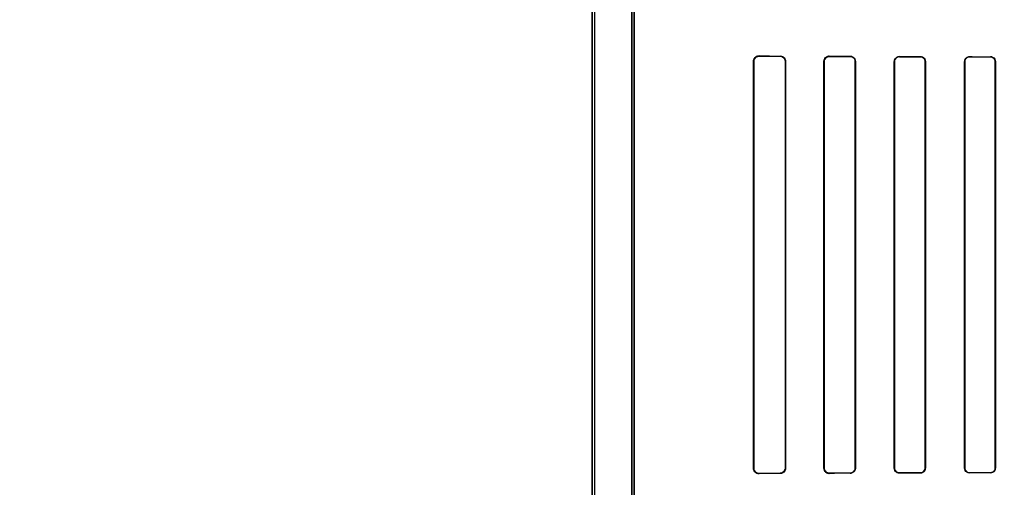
# Model space of a CAD drawing. Header units: millimetres. Extents: x 0 to 297, y 0 to 210.
# Tile 137 of 256: x 55.728 to 56.219, y 157.54 to 157.774. Entities that reach past the tile are written whole.
import ezdxf

# ---------------------------------------------------------------- set-up
doc = ezdxf.new("R2010")
doc.units = ezdxf.units.MM
doc.header["$LTSCALE"] = 16.335
doc.layers.get('0').update_dxf_attribs({"linetype": 'CONTINUOUS'})
for name, color, linetype in [('AXES_REF', 7, 'CONTINUOUS'), ('INTFCLR_1', 7, 'CONTINUOUS'), ('INTFCLR_72935', 7, 'CONTINUOUS')]:
    doc.layers.add(name, color=color, linetype=linetype)

msp = doc.modelspace()

# ---------------------------------------------------------------- linework, layer by layer
at = {"color": 7, "linetype": 'Continuous'}
for radius in [6.78708, 6.7865, 6.74304]:
    msp.add_circle((57.46373, 154.71146), radius, dxfattribs=at)
for radius, start, end in [(6.72, 278.277129, 261.722871), (6.874, 193.234383, 36.724612)]:
    msp.add_arc((57.46373, 154.71146), radius, start, end, dxfattribs=at)
at = {"layer": 'AXES_REF', "color": 9, "linetype": 'Continuous'}
for radius in [6.19116, 4.15]:
    msp.add_circle((57.46373, 154.71146), radius, dxfattribs=at)
at = {"layer": 'INTFCLR_1', "color": 6, "linetype": 'Continuous'}
for p, q in [((56.01345, 159.03045), (56.01345, 157.16145)), ((56.01468, 159.03047), (56.01468, 157.16145)), ((56.03321, 157.53414), (56.03321, 158.37777)), ((56.03445, 158.37777), (56.03445, 157.53414)), ((56.09398, 157.54995), (56.09398, 157.75295)), ((56.09411, 157.54995), (56.09411, 157.75295)), ((56.10989, 157.75295), (56.10989, 157.54995)), ((56.11001, 157.75295), (56.11001, 157.54995)), ((56.12914, 157.54995), (56.12914, 157.75295)), ((56.12925, 157.54995), (56.12925, 157.75295)), ((56.14477, 157.75295), (56.14477, 157.54995)), ((56.14487, 157.75295), (56.14487, 157.54995)), ((56.16426, 157.54995), (56.16426, 157.75295)), ((56.16435, 157.54995), (56.16435, 157.75295)), ((56.17968, 157.75295), (56.17968, 157.54995)), ((56.17977, 157.75295), (56.17977, 157.54995)), ((56.19935, 157.54995), (56.19935, 157.75295)), ((56.19944, 157.54995), (56.19944, 157.75295)), ((56.2146, 157.75295), (56.2146, 157.54995)), ((56.21469, 157.75295), (56.21469, 157.54995))]:
    msp.add_line(p, q, dxfattribs=at)
at = {"layer": 'INTFCLR_1', "color": 9, "linetype": 'Continuous'}
for p, q in [((56.09678, 157.75574), (56.09678, 157.75562)), ((56.10728, 157.75557), (56.10728, 157.75569)), ((56.13178, 157.75559), (56.13178, 157.75548)), ((56.14228, 157.75545), (56.14228, 157.75555)), ((56.16678, 157.75547), (56.16678, 157.75538)), ((56.17728, 157.75535), (56.17728, 157.75544)), ((56.20178, 157.75538), (56.20178, 157.7553)), ((56.21228, 157.75528), (56.21228, 157.75536)), ((56.09411, 157.75295), (56.09398, 157.75295)), ((56.11001, 157.75295), (56.10989, 157.75295)), ((56.12925, 157.75295), (56.12914, 157.75295)), ((56.14487, 157.75295), (56.14477, 157.75295)), ((56.16435, 157.75295), (56.16426, 157.75295)), ((56.17977, 157.75295), (56.17968, 157.75295)), ((56.19944, 157.75295), (56.19935, 157.75295)), ((56.21469, 157.75295), (56.2146, 157.75295)), ((56.09398, 157.54995), (56.09411, 157.54995)), ((56.10989, 157.54995), (56.11001, 157.54995)), ((56.12914, 157.54995), (56.12925, 157.54995)), ((56.14477, 157.54995), (56.14487, 157.54995)), ((56.16426, 157.54995), (56.16435, 157.54995)), ((56.17968, 157.54995), (56.17977, 157.54995)), ((56.19935, 157.54995), (56.19944, 157.54995)), ((56.2146, 157.54995), (56.21469, 157.54995)), ((56.09678, 157.54729), (56.09678, 157.54717)), ((56.10728, 157.54722), (56.10728, 157.54734)), ((56.13178, 157.54743), (56.13178, 157.54732)), ((56.14228, 157.54736), (56.14228, 157.54746)), ((56.16678, 157.54753), (56.16678, 157.54744)), ((56.17728, 157.54747), (56.17728, 157.54756)), ((56.20178, 157.54761), (56.20178, 157.54753)), ((56.21228, 157.54755), (56.21228, 157.54763))]:
    msp.add_line(p, q, dxfattribs=at)
at = {"layer": 'INTFCLR_1', "color": 7, "linetype": 'Continuous'}
msp.add_lwpolyline([(56.13091, 157.54747), (56.131, 157.54744), (56.13109, 157.54741), (56.13119, 157.54739), (56.13128, 157.54737), (56.13138, 157.54735), (56.13148, 157.54734), (56.13158, 157.54733), (56.13168, 157.54732), (56.13178, 157.54732)], dxfattribs=at)
at = {"layer": 'INTFCLR_1', "color": 6, "linetype": 'Continuous'}
for centre, major_axis, start_param, end_param in [((56.39953, 157.75645), (0.36509, 0), -2.548571, -2.498918), ((56.39953, 157.75645), (0.38609, 0), -2.472123, -2.429437), ((56.39953, 157.75645), (0.36509, 0), -2.394089, -2.352695), ((56.39953, 157.75645), (0.38609, 0), -2.337129, -2.300034), ((56.39953, 157.75645), (0.36509, 0), -2.262072, -2.225293), ((56.39953, 157.75645), (0.38609, 0), -2.217858, -2.184193), ((56.39953, 157.75645), (0.36509, 0), -2.143198, -2.109347), ((56.39953, 157.75645), (0.38609, 0), -2.10853, -2.077154), ((56.39953, 157.54645), (0.38609, 0), 2.429437, 2.472123), ((56.39953, 157.54645), (0.36509, 0), 2.498918, 2.548571), ((56.39953, 157.54645), (0.38609, 0), 2.300034, 2.337129), ((56.39953, 157.54645), (0.36509, 0), 2.352695, 2.394089), ((56.39953, 157.54645), (0.38609, 0), 2.184193, 2.217858), ((56.39953, 157.54645), (0.36509, 0), 2.225293, 2.262072), ((56.39953, 157.54645), (0.38609, 0), 2.077154, 2.10853), ((56.39953, 157.54645), (0.36509, 0), 2.109347, 2.143198)]:
    msp.add_ellipse(centre, major_axis=major_axis, ratio=0.003491, start_param=start_param, end_param=end_param, dxfattribs=at)
for points, knots in [([(56.09398, 157.75295), (56.09398, 157.75344), (56.09433, 157.75487), (56.09585, 157.75575), (56.09678, 157.75574)], [0, 0, 0, 0, 0.340507, 1, 1, 1, 1]), ([(56.09411, 157.75295), (56.09411, 157.75344), (56.09447, 157.75482), (56.09592, 157.75562), (56.09678, 157.75562)], [0, 0, 0, 0, 0.359845, 1, 1, 1, 1]), ([(56.10728, 157.75569), (56.10779, 157.75569), (56.1092, 157.75531), (56.11001, 157.75383), (56.11001, 157.75295)], [0, 0, 0, 0, 0.364649, 1, 1, 1, 1]), ([(56.10728, 157.75557), (56.10775, 157.75557), (56.1091, 157.75523), (56.10989, 157.75381), (56.10989, 157.75295)], [0, 0, 0, 0, 0.351042, 1, 1, 1, 1]), ([(56.12914, 157.75295), (56.12914, 157.75346), (56.12952, 157.75483), (56.13095, 157.75559), (56.13178, 157.75559)], [0, 0, 0, 0, 0.376083, 1, 1, 1, 1]), ([(56.12925, 157.75295), (56.12925, 157.75346), (56.12963, 157.75478), (56.131, 157.75549), (56.13178, 157.75548)], [0, 0, 0, 0, 0.392608, 1, 1, 1, 1]), ([(56.14228, 157.75555), (56.1428, 157.75555), (56.14415, 157.75515), (56.14487, 157.75375), (56.14487, 157.75295)], [0, 0, 0, 0, 0.394588, 1, 1, 1, 1]), ([(56.14228, 157.75545), (56.1428, 157.75545), (56.1441, 157.75504), (56.14477, 157.7537), (56.14477, 157.75295)], [0, 0, 0, 0, 0.409287, 1, 1, 1, 1]), ([(56.16426, 157.75295), (56.16426, 157.75347), (56.16466, 157.75479), (56.16602, 157.75548), (56.16678, 157.75547)], [0, 0, 0, 0, 0.405294, 1, 1, 1, 1]), ([(56.16435, 157.75295), (56.16435, 157.75346), (56.16475, 157.75473), (56.16606, 157.75538), (56.16678, 157.75538)], [0, 0, 0, 0, 0.4116, 1, 1, 1, 1]), ([(56.17728, 157.75544), (56.17776, 157.75544), (56.17904, 157.75509), (56.17977, 157.75374), (56.17977, 157.75295)], [0, 0, 0, 0, 0.373746, 1, 1, 1, 1]), ([(56.17728, 157.75535), (56.17773, 157.75535), (56.17897, 157.75501), (56.17968, 157.75372), (56.17968, 157.75295)], [0, 0, 0, 0, 0.369219, 1, 1, 1, 1]), ([(56.19935, 157.75295), (56.19935, 157.75347), (56.19976, 157.75475), (56.20107, 157.75539), (56.20178, 157.75538)], [0, 0, 0, 0, 0.419413, 1, 1, 1, 1]), ([(56.19944, 157.75295), (56.19944, 157.75346), (56.19983, 157.75469), (56.2011, 157.7553), (56.20178, 157.7553)], [0, 0, 0, 0, 0.422805, 1, 1, 1, 1]), ([(56.21228, 157.75536), (56.21287, 157.75536), (56.21414, 157.75488), (56.21469, 157.7536), (56.21469, 157.75295)], [0, 0, 0, 0, 0.47334, 1, 1, 1, 1]), ([(56.21228, 157.75528), (56.21276, 157.75528), (56.21397, 157.75491), (56.2146, 157.75366), (56.2146, 157.75295)], [0, 0, 0, 0, 0.401644, 1, 1, 1, 1]), ([(56.09678, 157.54717), (56.09625, 157.54716), (56.09479, 157.54757), (56.09398, 157.54907), (56.09398, 157.54995)], [0, 0, 0, 0, 0.380109, 1, 1, 1, 1]), ([(56.09411, 157.54995), (56.09411, 157.54947), (56.09447, 157.54809), (56.09592, 157.54729), (56.09678, 157.54729)], [0, 0, 0, 0, 0.359689, 1, 1, 1, 1]), ([(56.10989, 157.54995), (56.10989, 157.54946), (56.10952, 157.54811), (56.10812, 157.54734), (56.10728, 157.54734)], [0, 0, 0, 0, 0.373103, 1, 1, 1, 1]), ([(56.11001, 157.54995), (56.11001, 157.54946), (56.10964, 157.54805), (56.10817, 157.54722), (56.10728, 157.54722)], [0, 0, 0, 0, 0.358968, 1, 1, 1, 1]), ([(56.13178, 157.54743), (56.13128, 157.54742), (56.12996, 157.54781), (56.12925, 157.54917), (56.12925, 157.54995)], [0, 0, 0, 0, 0.39382, 1, 1, 1, 1]), ([(56.14477, 157.54995), (56.14477, 157.54945), (56.14438, 157.54815), (56.14304, 157.54746), (56.14228, 157.54746)], [0, 0, 0, 0, 0.402384, 1, 1, 1, 1]), ([(56.14487, 157.54995), (56.14487, 157.54944), (56.14448, 157.54809), (56.14308, 157.54736), (56.14228, 157.54736)], [0, 0, 0, 0, 0.39343, 1, 1, 1, 1]), ([(56.16678, 157.54744), (56.1663, 157.54744), (56.16499, 157.5478), (56.16426, 157.54916), (56.16426, 157.54995)], [0, 0, 0, 0, 0.379371, 1, 1, 1, 1]), ([(56.16678, 157.54753), (56.16632, 157.54753), (56.16506, 157.54787), (56.16435, 157.54918), (56.16435, 157.54995)], [0, 0, 0, 0, 0.373842, 1, 1, 1, 1]), ([(56.17968, 157.54995), (56.17968, 157.54945), (56.17928, 157.54819), (56.178, 157.54756), (56.17728, 157.54756)], [0, 0, 0, 0, 0.417006, 1, 1, 1, 1]), ([(56.17977, 157.54995), (56.17977, 157.54943), (56.17936, 157.54813), (56.17803, 157.54747), (56.17728, 157.54747)], [0, 0, 0, 0, 0.412854, 1, 1, 1, 1]), ([(56.20178, 157.54753), (56.20133, 157.54752), (56.20007, 157.54786), (56.19935, 157.54917), (56.19935, 157.54995)], [0, 0, 0, 0, 0.365847, 1, 1, 1, 1]), ([(56.20178, 157.54761), (56.20122, 157.54761), (56.19998, 157.54807), (56.19944, 157.54933), (56.19944, 157.54995)], [0, 0, 0, 0, 0.47417, 1, 1, 1, 1]), ([(56.2146, 157.54995), (56.2146, 157.54945), (56.21421, 157.54824), (56.21296, 157.54763), (56.21228, 157.54763)], [0, 0, 0, 0, 0.426865, 1, 1, 1, 1]), ([(56.21469, 157.54995), (56.21469, 157.54944), (56.21428, 157.54818), (56.21299, 157.54755), (56.21228, 157.54755)], [0, 0, 0, 0, 0.424164, 1, 1, 1, 1])]:
    msp.add_open_spline(points, degree=3, knots=knots, dxfattribs=at)
at = {"layer": 'INTFCLR_1', "color": 7, "linetype": 'Continuous'}
msp.add_open_spline([(56.13178, 157.54732), (56.13125, 157.54732), (56.12987, 157.54773), (56.12914, 157.54915), (56.12914, 157.54995)], degree=3, knots=[0, 0, 0, 0, 0.401573, 1, 1, 1, 1], dxfattribs=at)
at = {"layer": 'INTFCLR_72935', "color": 6, "linetype": 'Continuous'}
for p, q in [((56.01345, 157.16145), (56.01345, 159.03045)), ((56.01468, 159.03048), (56.01468, 157.16145)), ((56.03321, 158.38107), (56.03321, 157.53084)), ((56.03445, 157.53209), (56.03445, 158.37982)), ((56.09398, 157.75295), (56.09398, 157.54995)), ((56.09411, 157.75295), (56.09411, 157.54995)), ((56.10989, 157.54995), (56.10989, 157.75295)), ((56.11001, 157.54995), (56.11001, 157.75295)), ((56.12914, 157.75295), (56.12914, 157.54995)), ((56.12925, 157.75295), (56.12925, 157.54995)), ((56.14477, 157.54995), (56.14477, 157.75295)), ((56.14487, 157.54995), (56.14487, 157.75295)), ((56.16426, 157.75295), (56.16426, 157.54995)), ((56.16435, 157.75295), (56.16435, 157.54995)), ((56.17968, 157.54995), (56.17968, 157.75295)), ((56.17977, 157.54995), (56.17977, 157.75295)), ((56.19935, 157.75295), (56.19935, 157.54995)), ((56.19944, 157.75295), (56.19944, 157.54995)), ((56.2146, 157.54995), (56.2146, 157.75295)), ((56.21469, 157.54995), (56.21469, 157.75295))]:
    msp.add_line(p, q, dxfattribs=at)
at = {"layer": 'INTFCLR_72935', "color": 9, "linetype": 'Continuous'}
for p, q in [((56.09678, 157.75562), (56.09678, 157.75574)), ((56.10728, 157.75569), (56.10728, 157.75557)), ((56.13178, 157.75548), (56.13178, 157.75559)), ((56.14228, 157.75555), (56.14228, 157.75545)), ((56.16678, 157.75538), (56.16678, 157.75547)), ((56.17728, 157.75544), (56.17728, 157.75535)), ((56.20178, 157.7553), (56.20178, 157.75538)), ((56.21228, 157.75536), (56.21228, 157.75528)), ((56.09398, 157.75295), (56.09411, 157.75295)), ((56.10989, 157.75295), (56.11001, 157.75295)), ((56.12914, 157.75295), (56.12925, 157.75295)), ((56.14477, 157.75295), (56.14487, 157.75295)), ((56.16426, 157.75295), (56.16435, 157.75295)), ((56.17968, 157.75295), (56.17977, 157.75295)), ((56.19935, 157.75295), (56.19944, 157.75295)), ((56.2146, 157.75295), (56.21469, 157.75295)), ((56.09411, 157.54995), (56.09398, 157.54995)), ((56.11001, 157.54995), (56.10989, 157.54995)), ((56.12925, 157.54995), (56.12914, 157.54995)), ((56.14487, 157.54995), (56.14477, 157.54995)), ((56.16435, 157.54995), (56.16426, 157.54995)), ((56.17977, 157.54995), (56.17968, 157.54995)), ((56.19944, 157.54995), (56.19935, 157.54995)), ((56.21469, 157.54995), (56.2146, 157.54995)), ((56.09678, 157.54717), (56.09678, 157.54729)), ((56.10728, 157.54734), (56.10728, 157.54722)), ((56.13178, 157.54732), (56.13178, 157.54743)), ((56.14228, 157.54746), (56.14228, 157.54736)), ((56.16678, 157.54744), (56.16678, 157.54753)), ((56.17728, 157.54756), (56.17728, 157.54747)), ((56.20178, 157.54753), (56.20178, 157.54761)), ((56.21228, 157.54763), (56.21228, 157.54755))]:
    msp.add_line(p, q, dxfattribs=at)
at = {"layer": 'INTFCLR_72935', "color": 7, "linetype": 'Continuous'}
for points in [[(56.09592, 157.75561), (56.096, 157.75563), (56.09609, 157.75566), (56.09618, 157.75568), (56.09627, 157.7557), (56.09637, 157.75571), (56.09647, 157.75573), (56.09657, 157.75574), (56.09668, 157.75574), (56.09678, 157.75574)], [(56.09678, 157.75562), (56.09669, 157.75562), (56.09659, 157.75561), (56.0965, 157.7556), (56.0964, 157.75559), (56.0963, 157.75558), (56.0962, 157.75556), (56.09611, 157.75553), (56.09602, 157.75551), (56.09593, 157.75548)], [(56.13091, 157.75544), (56.131, 157.75547), (56.13109, 157.7555), (56.13119, 157.75552), (56.13128, 157.75554), (56.13138, 157.75556), (56.13148, 157.75557), (56.13158, 157.75558), (56.13168, 157.75559), (56.13178, 157.75559)], [(56.09678, 157.54717), (56.09668, 157.54717), (56.09657, 157.54717), (56.09647, 157.54718), (56.09637, 157.5472), (56.09628, 157.54721), (56.09618, 157.54723), (56.09609, 157.54725), (56.096, 157.54727), (56.09592, 157.5473)], [(56.09593, 157.54743), (56.09602, 157.5474), (56.09611, 157.54738), (56.0962, 157.54735), (56.09629, 157.54733), (56.09639, 157.54732), (56.09649, 157.54731), (56.09658, 157.5473), (56.09668, 157.54729), (56.09678, 157.54729)]]:
    msp.add_lwpolyline(points, dxfattribs=at)
at = {"layer": 'INTFCLR_72935', "color": 6, "linetype": 'Continuous'}
for centre, major_axis, start_param, end_param in [((56.39953, 157.75645), (0.36509, 0), -2.548571, -2.498918), ((56.39953, 157.75645), (0.38609, 0), -2.472123, -2.429437), ((56.39953, 157.75645), (0.36509, 0), -2.394089, -2.352695), ((56.39953, 157.75645), (0.38609, 0), -2.337129, -2.300034), ((56.39953, 157.75645), (0.36509, 0), -2.262072, -2.225293), ((56.39953, 157.75645), (0.38609, 0), -2.217858, -2.184193), ((56.39953, 157.75645), (0.36509, 0), -2.143198, -2.109347), ((56.39953, 157.75645), (0.38609, 0), -2.10853, -2.077154), ((56.39953, 157.54645), (0.38609, 0), 2.429437, 2.472123), ((56.39953, 157.54645), (0.36509, 0), 2.498918, 2.548571), ((56.39953, 157.54645), (0.38609, 0), 2.300034, 2.337129), ((56.39953, 157.54645), (0.36509, 0), 2.352695, 2.394089), ((56.39953, 157.54645), (0.38609, 0), 2.184193, 2.217858), ((56.39953, 157.54645), (0.36509, 0), 2.225293, 2.262072), ((56.39953, 157.54645), (0.38609, 0), 2.077154, 2.10853), ((56.39953, 157.54645), (0.36509, 0), 2.109347, 2.143198)]:
    msp.add_ellipse(centre, major_axis=major_axis, ratio=0.003491, start_param=start_param, end_param=end_param, dxfattribs=at)
at = {"layer": 'INTFCLR_72935', "color": 7, "linetype": 'Continuous'}
for points, knots in [([(56.09678, 157.75574), (56.09631, 157.75574), (56.09487, 157.75541), (56.09398, 157.75389), (56.09398, 157.75295)], [0, 0, 0, 0, 0.336778, 1, 1, 1, 1]), ([(56.09678, 157.75562), (56.09628, 157.75561), (56.0949, 157.75526), (56.09411, 157.75381), (56.09411, 157.75295)], [0, 0, 0, 0, 0.369943, 1, 1, 1, 1]), ([(56.13178, 157.75559), (56.13125, 157.75558), (56.12987, 157.75518), (56.12914, 157.75376), (56.12914, 157.75295)], [0, 0, 0, 0, 0.401573, 1, 1, 1, 1]), ([(56.09398, 157.54995), (56.09398, 157.54939), (56.09441, 157.54793), (56.09592, 157.54718), (56.09678, 157.54717)], [0, 0, 0, 0, 0.39445, 1, 1, 1, 1]), ([(56.09411, 157.54995), (56.09411, 157.54949), (56.09445, 157.54811), (56.0959, 157.54731), (56.09678, 157.54729)], [0, 0, 0, 0, 0.342814, 1, 1, 1, 1]), ([(56.09411, 157.54995), (56.09411, 157.54947), (56.09441, 157.54836), (56.09535, 157.54762), (56.09593, 157.54743)], [0, 0, 0, 0, 0.441846, 1, 1, 1, 1])]:
    msp.add_open_spline(points, degree=3, knots=knots, dxfattribs=at)
at = {"layer": 'INTFCLR_72935', "color": 6, "linetype": 'Continuous'}
for points, knots in [([(56.10728, 157.75569), (56.1078, 157.75569), (56.10921, 157.7553), (56.11001, 157.75382), (56.11001, 157.75295)], [0, 0, 0, 0, 0.372091, 1, 1, 1, 1]), ([(56.10989, 157.75295), (56.10989, 157.75345), (56.10952, 157.7548), (56.10812, 157.75557), (56.10728, 157.75557)], [0, 0, 0, 0, 0.373103, 1, 1, 1, 1]), ([(56.13178, 157.75548), (56.13127, 157.75549), (56.12995, 157.7551), (56.12925, 157.75373), (56.12925, 157.75295)], [0, 0, 0, 0, 0.398583, 1, 1, 1, 1]), ([(56.14228, 157.75555), (56.14281, 157.75555), (56.14416, 157.75514), (56.14487, 157.75374), (56.14487, 157.75295)], [0, 0, 0, 0, 0.400719, 1, 1, 1, 1]), ([(56.14477, 157.75295), (56.14477, 157.75346), (56.14438, 157.75476), (56.14304, 157.75545), (56.14228, 157.75545)], [0, 0, 0, 0, 0.400302, 1, 1, 1, 1]), ([(56.16426, 157.75295), (56.16426, 157.75347), (56.16466, 157.75479), (56.16602, 157.75548), (56.16678, 157.75547)], [0, 0, 0, 0, 0.404898, 1, 1, 1, 1]), ([(56.16678, 157.75538), (56.16631, 157.75538), (56.16505, 157.75503), (56.16435, 157.75372), (56.16435, 157.75295)], [0, 0, 0, 0, 0.383513, 1, 1, 1, 1]), ([(56.17728, 157.75544), (56.17777, 157.75544), (56.17906, 157.75507), (56.17977, 157.75373), (56.17977, 157.75295)], [0, 0, 0, 0, 0.383063, 1, 1, 1, 1]), ([(56.17968, 157.75295), (56.17968, 157.75346), (56.17928, 157.75472), (56.178, 157.75535), (56.17728, 157.75535)], [0, 0, 0, 0, 0.417182, 1, 1, 1, 1]), ([(56.19935, 157.75295), (56.19935, 157.75348), (56.19976, 157.75475), (56.20107, 157.75539), (56.20178, 157.75538)], [0, 0, 0, 0, 0.422387, 1, 1, 1, 1]), ([(56.20178, 157.7553), (56.20122, 157.7553), (56.19998, 157.75484), (56.19944, 157.75358), (56.19944, 157.75295)], [0, 0, 0, 0, 0.47417, 1, 1, 1, 1]), ([(56.21228, 157.75536), (56.21274, 157.75536), (56.21398, 157.75502), (56.21469, 157.75372), (56.21469, 157.75295)], [0, 0, 0, 0, 0.370654, 1, 1, 1, 1]), ([(56.2146, 157.75295), (56.2146, 157.75346), (56.2142, 157.75468), (56.21296, 157.75527), (56.21228, 157.75528)], [0, 0, 0, 0, 0.429388, 1, 1, 1, 1]), ([(56.10728, 157.54734), (56.10775, 157.54734), (56.1091, 157.54768), (56.10989, 157.5491), (56.10989, 157.54995)], [0, 0, 0, 0, 0.351007, 1, 1, 1, 1]), ([(56.11001, 157.54995), (56.11001, 157.54949), (56.10967, 157.54809), (56.1082, 157.54722), (56.10728, 157.54722)], [0, 0, 0, 0, 0.338375, 1, 1, 1, 1]), ([(56.12914, 157.54995), (56.12914, 157.54945), (56.12952, 157.54808), (56.13095, 157.54732), (56.13178, 157.54732)], [0, 0, 0, 0, 0.376083, 1, 1, 1, 1]), ([(56.12925, 157.54995), (56.12925, 157.54945), (56.12963, 157.54813), (56.131, 157.54742), (56.13178, 157.54743)], [0, 0, 0, 0, 0.392511, 1, 1, 1, 1]), ([(56.14228, 157.54746), (56.14278, 157.54746), (56.14408, 157.54784), (56.14477, 157.54919), (56.14477, 157.54995)], [0, 0, 0, 0, 0.393004, 1, 1, 1, 1]), ([(56.14487, 157.54995), (56.14487, 157.54944), (56.14448, 157.54809), (56.14309, 157.54736), (56.14228, 157.54736)], [0, 0, 0, 0, 0.391624, 1, 1, 1, 1]), ([(56.16678, 157.54744), (56.16629, 157.54744), (56.16498, 157.54781), (56.16426, 157.54917), (56.16426, 157.54995)], [0, 0, 0, 0, 0.387522, 1, 1, 1, 1]), ([(56.16435, 157.54995), (56.16435, 157.54945), (56.16475, 157.54818), (56.16606, 157.54753), (56.16678, 157.54753)], [0, 0, 0, 0, 0.411738, 1, 1, 1, 1]), ([(56.17728, 157.54756), (56.17775, 157.54756), (56.17899, 157.54791), (56.17968, 157.5492), (56.17968, 157.54995)], [0, 0, 0, 0, 0.378712, 1, 1, 1, 1]), ([(56.17977, 157.54995), (56.17977, 157.54943), (56.17936, 157.54814), (56.17803, 157.54747), (56.17728, 157.54747)], [0, 0, 0, 0, 0.411614, 1, 1, 1, 1]), ([(56.20178, 157.54753), (56.20132, 157.54752), (56.20006, 157.54787), (56.19935, 157.54918), (56.19935, 157.54995)], [0, 0, 0, 0, 0.376214, 1, 1, 1, 1]), ([(56.19944, 157.54995), (56.19944, 157.54945), (56.19984, 157.54822), (56.2011, 157.54761), (56.20178, 157.54761)], [0, 0, 0, 0, 0.426616, 1, 1, 1, 1]), ([(56.21228, 157.54763), (56.21277, 157.54763), (56.21398, 157.54801), (56.2146, 157.54926), (56.2146, 157.54995)], [0, 0, 0, 0, 0.409084, 1, 1, 1, 1]), ([(56.21469, 157.54995), (56.21469, 157.54943), (56.21428, 157.54817), (56.21299, 157.54755), (56.21228, 157.54755)], [0, 0, 0, 0, 0.425926, 1, 1, 1, 1])]:
    msp.add_open_spline(points, degree=3, knots=knots, dxfattribs=at)

doc.saveas('drawing.dxf')
